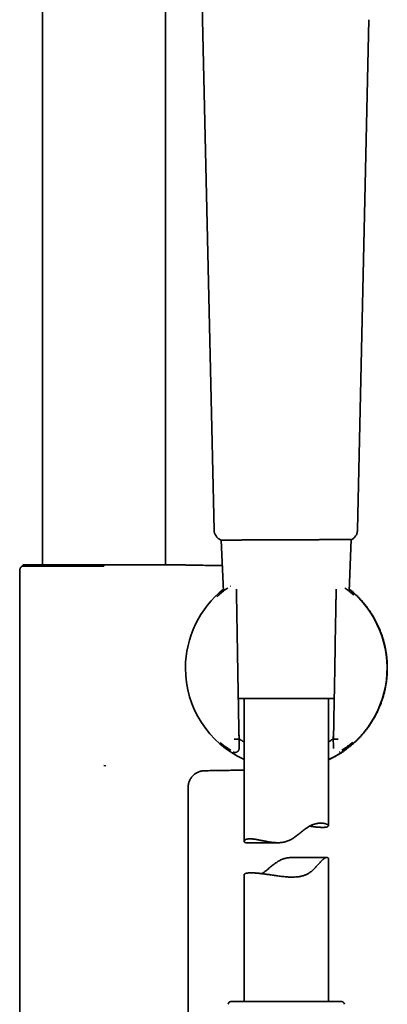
# Model space of a CAD drawing. Header units: millimetres. Extents: x 8 to 882, y 12 to 1914.
# Tile 26 of 27: x 798 to 864, y 1471 to 1646. Entities that reach past the tile are written whole.
import ezdxf

# ---------------------------------------------------------------- set-up
doc = ezdxf.new("R2010")
doc.units = ezdxf.units.MM

msp = doc.modelspace()

# ---------------------------------------------------------------- linework, layer by layer
at = {"color": 7, "linetype": 'Continuous', "lineweight": 35}
for p, q in [((802.12, 1865.95), (802.12, 1549.13)), ((824.02, 1549.13), (824.02, 1865.95)), ((832.71, 1555.35), (830.63, 1646.29)), ((860.27, 1646.29), (858.26, 1555.36)), ((833.99, 1553.57), (834.39, 1544.47)), ((849.6, 1553.63), (849.61, 1553.63)), ((856.75, 1544.47), (857.15, 1553.66)), ((857.15, 1553.66), (857.24, 1553.66)), ((798.07, 1548.1), (798.07, 1453.47)), ((798.69, 1549.13), (798.47, 1548.91)), ((798.69, 1549.13), (814.73, 1549.13)), ((813.07, 1548.91), (813.07, 1548.95)), ((814.73, 1549.13), (814.73, 1549.13)), ((836.71, 1542.96), (836.68, 1544.78)), ((854.46, 1544.78), (854.43, 1542.96)), ((854.46, 1544.78), (854.47, 1544.78)), ((836.71, 1542.96), (836.71, 1542.96)), ((854.42, 1542.96), (854.42, 1542.96)), ((854.12, 1525.31), (837.02, 1525.31)), ((838.07, 1525.31), (838.07, 1499.88)), ((853.07, 1502.64), (853.07, 1525.31)), ((837.02, 1518.06), (837.02, 1518.06)), ((837.02, 1518.06), (837.19, 1518.06)), ((837.14, 1519.01), (837.17, 1518.22)), ((837.15, 1518.81), (837.19, 1518.21)), ((837.17, 1518.22), (837.16, 1518.23)), ((837.16, 1516.4), (837.19, 1518.11)), ((853.94, 1518.58), (853.98, 1516.4)), ((853.98, 1518.83), (853.95, 1518.21)), ((853.95, 1518.06), (854.12, 1518.06)), ((853.99, 1519.01), (853.96, 1518.22)), ((853.96, 1518.22), (853.97, 1518.23)), ((854.12, 1518.06), (854.12, 1518.06)), ((837.15, 1516.4), (837.15, 1516.4)), ((813.07, 1513.41), (813.36, 1513.35)), ((813.39, 1513.39), (813.36, 1513.35)), ((828.07, 1453.47), (828.07, 1509.45)), ((838.43, 1499.62), (844.07, 1499.62)), ((852.82, 1496.99), (846.68, 1496.99)), ((853.07, 1471.31), (853.07, 1496.8)), ((838.07, 1493.92), (838.07, 1471.31)), ((837.32, 1471.31), (835.7, 1471.31)), ((855.44, 1471.31), (837.32, 1471.31))]:
    msp.add_line(p, q, dxfattribs=at)
at = {"color": 7, "linetype": 'Continuous', "lineweight": 35, "flags": 128}
for points in [[(837.19, 1518.21), (837.18, 1518.22), (837.17, 1518.22)], [(853.96, 1518.22), (853.95, 1518.21), (853.95, 1518.21)]]:
    msp.add_lwpolyline(points, dxfattribs=at)
at = {"color": 7, "linetype": 'Continuous', "lineweight": 35}
for centre, radius, start, end in [((834.71, 1555.4), 2, 181.3108, 246.4574), ((845.57, 1530.75), 17.96, 128.5526, 180), ((845.57, 1530.75), 17.96, 294.6793, 51.4474), ((845.57, 1530.75), 17.96, 180, 245.3207), ((835.7, 1470.81), 0.5, 90, 177.5187), ((855.44, 1470.81), 0.5, 2.4813, 90)]:
    msp.add_arc(centre, radius, start, end, dxfattribs=at)
msp.add_ellipse((855.26, 1593.99), major_axis=(1.31, 75.92), ratio=0.001218, start_param=3.079851, end_param=3.141615, dxfattribs=at)
for points, knots in [([(836.39, 1715.12), (836.28, 1714.65), (836.05, 1713.71), (835.72, 1712.32), (835.4, 1710.95), (835.09, 1709.62), (834.8, 1708.33), (834.52, 1707.09), (834.26, 1705.9), (834.02, 1704.77), (833.79, 1703.67), (833.57, 1702.6), (833.36, 1701.56), (833.17, 1700.55), (832.98, 1699.57), (832.81, 1698.61), (832.65, 1697.69), (832.49, 1696.8), (832.35, 1695.94), (832.22, 1695.11), (832.1, 1694.31), (831.98, 1693.53), (831.87, 1692.78), (831.77, 1692.04), (831.67, 1691.34), (831.58, 1690.65), (831.5, 1690), (831.42, 1689.38), (831.35, 1688.78), (831.29, 1688.21), (831.23, 1687.66), (831.17, 1687.13), (831.12, 1686.63), (831.07, 1686.14), (831.03, 1685.67), (830.98, 1685.18), (830.94, 1684.68), (830.89, 1684.13), (830.84, 1683.55), (830.8, 1682.93), (830.75, 1682.29), (830.7, 1681.61), (830.66, 1680.91), (830.61, 1680.19), (830.57, 1679.46), (830.53, 1678.72), (830.5, 1677.95), (830.46, 1677.15), (830.43, 1676.33), (830.4, 1675.48), (830.37, 1674.61), (830.35, 1673.71), (830.33, 1672.78), (830.31, 1671.82), (830.3, 1670.85), (830.29, 1669.85), (830.29, 1668.83), (830.28, 1667.77), (830.28, 1666.67), (830.29, 1665.53), (830.3, 1664.37), (830.31, 1663.17), (830.32, 1661.94), (830.34, 1660.69), (830.36, 1659.42), (830.38, 1658.11), (830.41, 1656.76), (830.44, 1655.37), (830.47, 1653.94), (830.5, 1652.47), (830.53, 1650.97), (830.57, 1649.44), (830.6, 1647.87), (830.63, 1646.82), (830.64, 1646.29)], [0, 0, 0, 0, 0.021111, 0.041756, 0.061917, 0.081581, 0.100737, 0.119382, 0.136489, 0.153137, 0.169329, 0.185067, 0.200353, 0.215193, 0.229592, 0.243554, 0.257086, 0.270192, 0.282656, 0.294721, 0.306391, 0.317672, 0.328762, 0.339459, 0.349765, 0.359686, 0.369224, 0.378224, 0.386861, 0.395138, 0.403059, 0.410774, 0.418122, 0.425104, 0.431817, 0.438807, 0.446156, 0.453866, 0.462418, 0.471375, 0.480736, 0.490503, 0.500678, 0.511263, 0.521621, 0.532347, 0.543445, 0.554917, 0.566769, 0.579003, 0.591625, 0.60464, 0.618054, 0.631872, 0.645843, 0.660217, 0.675002, 0.690203, 0.706117, 0.722478, 0.739294, 0.756573, 0.774322, 0.792218, 0.810578, 0.829406, 0.848706, 0.868888, 0.889559, 0.910718, 0.932355, 0.95446, 0.977015, 1, 1, 1, 1]), ([(858.26, 1555.36), (858.26, 1555.28), (858.25, 1555.12), (858.2, 1554.87), (858.12, 1554.63), (858, 1554.4), (857.85, 1554.18), (857.68, 1553.97), (857.47, 1553.8), (857.32, 1553.7), (857.24, 1553.66)], [0, 0, 0, 0, 0.114167, 0.233114, 0.35619, 0.482569, 0.611267, 0.741182, 0.871149, 1, 1, 1, 1]), ([(833.92, 1553.57), (833.92, 1553.57), (833.92, 1553.57), (833.94, 1553.57), (833.96, 1553.57), (834.01, 1553.57), (834.07, 1553.57), (834.15, 1553.57), (834.24, 1553.57), (834.33, 1553.57), (834.44, 1553.57), (834.56, 1553.57), (834.71, 1553.57), (834.89, 1553.57), (835.09, 1553.57), (835.31, 1553.57), (835.54, 1553.57), (835.8, 1553.57), (836.07, 1553.57), (836.36, 1553.57), (836.66, 1553.57), (836.99, 1553.57), (837.33, 1553.57), (837.69, 1553.57), (838.07, 1553.58), (838.46, 1553.58), (838.87, 1553.58), (839.28, 1553.58), (839.7, 1553.58), (840.12, 1553.58), (840.55, 1553.58), (840.99, 1553.58), (841.44, 1553.59), (841.9, 1553.59), (842.36, 1553.59), (842.86, 1553.59), (843.38, 1553.6), (843.94, 1553.6), (844.49, 1553.6), (844.87, 1553.6), (845.06, 1553.6)], [0, 0, 0, 0, 0.01988, 0.039759, 0.059717, 0.079676, 0.106624, 0.133619, 0.154121, 0.174623, 0.195203, 0.215784, 0.242263, 0.268783, 0.295628, 0.322473, 0.349493, 0.376513, 0.403873, 0.431281, 0.458806, 0.486433, 0.514113, 0.542168, 0.570278, 0.598766, 0.627309, 0.655959, 0.682738, 0.70956, 0.736716, 0.763872, 0.791207, 0.818543, 0.846227, 0.873959, 0.90528, 0.93675, 0.968297, 1, 1, 1, 1]), ([(845.06, 1553.6), (845.17, 1553.6), (845.41, 1553.6), (845.76, 1553.61), (845.99, 1553.61), (846.11, 1553.61)], [0, 0, 0, 0, 0.335806, 0.667724, 1, 1, 1, 1]), ([(846.11, 1553.61), (846.23, 1553.61), (846.46, 1553.61), (846.82, 1553.61), (847.17, 1553.61), (847.56, 1553.62), (848, 1553.62), (848.47, 1553.62), (848.94, 1553.62), (849.4, 1553.62), (849.86, 1553.63), (850.3, 1553.63), (850.73, 1553.63), (851.15, 1553.63), (851.57, 1553.63), (851.98, 1553.64), (852.38, 1553.64), (852.77, 1553.64), (853.12, 1553.64), (853.43, 1553.64), (853.7, 1553.64), (853.96, 1553.64), (854.24, 1553.65), (854.54, 1553.65), (854.85, 1553.65), (855.15, 1553.65), (855.43, 1553.65), (855.69, 1553.65), (855.92, 1553.65), (856.13, 1553.65), (856.32, 1553.65), (856.5, 1553.65), (856.66, 1553.65), (856.8, 1553.65), (856.93, 1553.66), (857.04, 1553.66), (857.13, 1553.66), (857.19, 1553.66), (857.24, 1553.66), (857.24, 1553.66), (857.24, 1553.66)], [0, 0, 0, 0, 0.019982, 0.039964, 0.060026, 0.080087, 0.107175, 0.134309, 0.161775, 0.189289, 0.216896, 0.243512, 0.27017, 0.297156, 0.324142, 0.351306, 0.37847, 0.40598, 0.433538, 0.454206, 0.474873, 0.495629, 0.516384, 0.544447, 0.572565, 0.601065, 0.629619, 0.658283, 0.684946, 0.711651, 0.738689, 0.765726, 0.792942, 0.820158, 0.847719, 0.875327, 0.906316, 0.937447, 0.96865, 1, 1, 1, 1]), ([(798.48, 1548.91), (798.45, 1548.89), (798.38, 1548.84), (798.3, 1548.75), (798.23, 1548.65), (798.17, 1548.54), (798.12, 1548.43), (798.09, 1548.32), (798.07, 1548.21), (798.07, 1548.14), (798.07, 1548.1)], [0, 0, 0, 0, 0.1302532, 0.2608194, 0.3907182, 0.5189989, 0.644781, 0.7672867, 0.8858644, 1, 1, 1, 1]), ([(813.07, 1548.9), (812.9, 1548.9), (812.57, 1548.9), (812.07, 1548.9), (811.57, 1548.9), (811.07, 1548.9), (810.57, 1548.9), (810.08, 1548.9), (809.58, 1548.9), (809.09, 1548.9), (808.61, 1548.91), (808.13, 1548.91), (807.65, 1548.91), (807.15, 1548.91), (806.63, 1548.91), (806.09, 1548.9), (805.55, 1548.9), (805.03, 1548.9), (804.52, 1548.9), (804.03, 1548.91), (803.55, 1548.91), (803.09, 1548.91), (802.66, 1548.91), (802.24, 1548.91), (801.85, 1548.91), (801.49, 1548.91), (801.17, 1548.91), (800.87, 1548.91), (800.6, 1548.91), (800.34, 1548.91), (800.11, 1548.91), (799.9, 1548.91), (799.71, 1548.91), (799.53, 1548.91), (799.36, 1548.91), (799.2, 1548.91), (799.03, 1548.91), (798.88, 1548.91), (798.75, 1548.91), (798.64, 1548.91), (798.56, 1548.91), (798.5, 1548.91), (798.48, 1548.91), (798.48, 1548.91), (798.48, 1548.91)], [0, 0, 0, 0, 0.021835, 0.043695, 0.065583, 0.087499, 0.109426, 0.131353, 0.153392, 0.175432, 0.197594, 0.219756, 0.24202, 0.264284, 0.290768, 0.317365, 0.344011, 0.370875, 0.397792, 0.42493, 0.45212, 0.479429, 0.50558, 0.531772, 0.558013, 0.584298, 0.606793, 0.629288, 0.6519, 0.674512, 0.695111, 0.71571, 0.736394, 0.757078, 0.776505, 0.79595, 0.822301, 0.848763, 0.87527, 0.901985, 0.928747, 0.955719, 0.98274, 1, 1, 1, 1]), ([(814.73, 1549.13), (815, 1549.13), (815.47, 1549.13), (816.14, 1549.13), (816.64, 1549.13), (817.04, 1549.13), (817.34, 1549.13), (817.63, 1549.13), (817.83, 1549.13), (817.93, 1549.13)], [0, 0, 0, 0, 0.250874, 0.437475, 0.624132, 0.71781, 0.811477, 0.90575, 1, 1, 1, 1]), ([(817.93, 1549.13), (818.1, 1549.13), (818.45, 1549.13), (818.96, 1549.13), (819.48, 1549.13), (820, 1549.13), (820.53, 1549.13), (821.04, 1549.13), (821.54, 1549.13), (822.03, 1549.13), (822.5, 1549.13), (822.95, 1549.13), (823.39, 1549.13), (823.81, 1549.13), (824.21, 1549.13), (824.59, 1549.13), (824.95, 1549.13), (825.28, 1549.13), (825.6, 1549.13), (825.9, 1549.13), (826.17, 1549.13), (826.42, 1549.13), (826.65, 1549.13), (826.85, 1549.13), (827.04, 1549.13), (827.19, 1549.13), (827.33, 1549.13), (827.44, 1549.13), (827.52, 1549.13), (827.59, 1549.13), (827.62, 1549.13), (827.63, 1549.13), (827.63, 1549.13)], [0, 0, 0, 0, 0.03102, 0.062052, 0.093072, 0.126881, 0.16072, 0.194558, 0.228368, 0.262177, 0.296015, 0.329853, 0.363662, 0.397379, 0.431124, 0.46487, 0.498586, 0.532115, 0.565672, 0.599231, 0.63276, 0.666285, 0.699838, 0.733391, 0.766916, 0.800441, 0.833994, 0.867546, 0.901071, 0.934305, 0.967568, 1, 1, 1, 1]), ([(827.88, 1549.1), (827.83, 1549.1), (827.75, 1549.1), (827.66, 1549.12), (827.62, 1549.13)], [0, 0, 0, 0, 0.495809, 1, 1, 1, 1]), ([(834.19, 1549.01), (834.03, 1549.01), (833.38, 1549.02), (832.23, 1549.04), (830.73, 1549.06), (829.27, 1549.08), (828.32, 1549.09), (827.88, 1549.1)], [0, 0, 0, 0, 0.075831, 0.308584, 0.546814, 0.790408, 1, 1, 1, 1]), ([(834.89, 1544.86), (834.8, 1544.8), (834.62, 1544.66), (834.38, 1544.47), (834.15, 1544.28), (833.95, 1544.11), (833.76, 1543.96), (833.6, 1543.81), (833.46, 1543.68), (833.33, 1543.57), (833.25, 1543.49), (833.21, 1543.46), (833.21, 1543.45)], [0, 0, 0, 0, 0.123752, 0.247479, 0.366979, 0.482426, 0.592017, 0.697976, 0.800275, 0.898585, 0.994607, 1, 1, 1, 1]), ([(835.13, 1545.03), (835.05, 1544.98), (834.97, 1544.92), (834.9, 1544.87), (834.89, 1544.86)], [0, 0, 0, 0, 0.957889, 1, 1, 1, 1]), ([(835.61, 1545.36), (835.6, 1545.36), (835.59, 1545.35), (835.58, 1545.34), (835.58, 1545.34)], [0, 0, 0, 0, 0.519363, 1, 1, 1, 1]), ([(853.07, 1514.4), (853.24, 1514.48), (853.6, 1514.65), (854.13, 1514.92), (854.65, 1515.21), (855.15, 1515.51), (855.62, 1515.82), (856.09, 1516.14), (856.56, 1516.5), (857.03, 1516.87), (857.48, 1517.25), (857.89, 1517.63), (858.28, 1518.01), (858.65, 1518.39), (858.99, 1518.76), (859.3, 1519.12), (859.59, 1519.48), (859.86, 1519.82), (860.11, 1520.14), (860.33, 1520.46), (860.58, 1520.83), (860.87, 1521.27), (861.17, 1521.78), (861.47, 1522.31), (861.75, 1522.86), (862.02, 1523.44), (862.27, 1524.04), (862.51, 1524.65), (862.72, 1525.29), (862.92, 1525.95), (863.09, 1526.63), (863.24, 1527.33), (863.36, 1528.01), (863.45, 1528.66), (863.51, 1529.3), (863.55, 1529.95), (863.57, 1530.6), (863.56, 1531.26), (863.53, 1531.91), (863.48, 1532.55), (863.41, 1533.17), (863.31, 1533.78), (863.2, 1534.36), (863.08, 1534.93), (862.94, 1535.47), (862.79, 1536), (862.62, 1536.53), (862.43, 1537.06), (862.22, 1537.6), (862, 1538.11), (861.77, 1538.59), (861.54, 1539.06), (861.31, 1539.48), (861.09, 1539.87), (860.88, 1540.21), (860.66, 1540.56), (860.43, 1540.91), (860.18, 1541.27), (859.89, 1541.65), (859.6, 1542.02), (859.31, 1542.37), (859.02, 1542.71), (858.71, 1543.05), (858.38, 1543.4), (858.02, 1543.75), (857.64, 1544.11), (857.23, 1544.47), (856.94, 1544.71), (856.78, 1544.84), (856.76, 1544.85)], [0, 0, 0, 0, 0.015882, 0.032512, 0.048676, 0.06439, 0.079672, 0.094532, 0.111511, 0.127911, 0.143733, 0.158975, 0.173898, 0.188218, 0.201933, 0.215043, 0.227547, 0.239237, 0.250342, 0.260861, 0.271132, 0.286992, 0.303211, 0.319788, 0.336723, 0.354013, 0.371659, 0.389659, 0.408013, 0.426716, 0.445766, 0.465158, 0.484886, 0.502054, 0.51945, 0.537063, 0.554879, 0.572887, 0.59081, 0.608321, 0.625409, 0.642065, 0.658279, 0.674043, 0.689346, 0.704183, 0.718553, 0.734758, 0.750399, 0.765512, 0.780126, 0.79427, 0.807967, 0.819366, 0.830461, 0.841276, 0.852536, 0.86464, 0.8776, 0.891431, 0.902898, 0.914926, 0.927529, 0.940716, 0.954496, 0.968617, 0.98333, 0.998647, 1, 1, 1, 1]), ([(856.23, 1544.87), (856.22, 1544.88), (856.15, 1544.93), (856.08, 1544.98), (856, 1545.04)], [0, 0, 0, 0, 0.037807, 1, 1, 1, 1]), ([(857.62, 1543.73), (857.62, 1543.73), (857.58, 1543.78), (857.47, 1543.87), (857.31, 1544.01), (857.13, 1544.16), (856.93, 1544.33), (856.71, 1544.5), (856.48, 1544.68), (856.31, 1544.81), (856.23, 1544.87)], [0, 0, 0, 0, 0.005683, 0.135011, 0.2704, 0.411984, 0.551299, 0.696421, 0.847525, 1, 1, 1, 1]), ([(837.14, 1518.85), (837.11, 1520.19), (837.06, 1522.87), (836.99, 1526.88), (836.92, 1530.9), (836.85, 1534.92), (836.78, 1538.94), (836.74, 1541.62), (836.71, 1542.96)], [0, 0, 0, 0, 0.166684, 0.333347, 0.5, 0.666654, 0.833317, 1, 1, 1, 1]), ([(854.42, 1542.96), (854.4, 1541.62), (854.35, 1538.94), (854.28, 1534.92), (854.22, 1530.9), (854.14, 1526.88), (854.07, 1522.87), (854.02, 1520.19), (854, 1518.85)], [0, 0, 0, 0, 0.166683, 0.333346, 0.5, 0.666653, 0.833316, 1, 1, 1, 1]), ([(837.14, 1519.01), (837.14, 1519.02), (837.14, 1519.04), (837.14, 1519.09), (837.14, 1519.17), (837.13, 1519.27), (837.13, 1519.39), (837.13, 1519.53), (837.12, 1519.67), (837.12, 1519.79), (837.12, 1519.89), (837.12, 1519.98), (837.11, 1520.08), (837.11, 1520.17), (837.11, 1520.23), (837.11, 1520.25)], [0, 0, 0, 0, 0.013809, 0.079562, 0.151602, 0.235946, 0.330811, 0.466056, 0.585821, 0.689133, 0.754878, 0.811889, 0.875357, 0.951295, 1, 1, 1, 1]), ([(854.03, 1520.25), (854.02, 1520.23), (854.02, 1520.16), (854.02, 1520.05), (854.02, 1519.92), (854.02, 1519.8), (854.01, 1519.67), (854.01, 1519.53), (854.01, 1519.39), (854, 1519.27), (854, 1519.17), (854, 1519.09), (853.99, 1519.04), (853.99, 1519.01), (853.99, 1519.01)], [0, 0, 0, 0, 0.047292, 0.145931, 0.224224, 0.309877, 0.413376, 0.533349, 0.668814, 0.765467, 0.8511, 0.923932, 0.991266, 1, 1, 1, 1]), ([(837.02, 1518.06), (837.01, 1518.06), (837.01, 1518.06), (836.97, 1518.06), (836.92, 1518.06), (836.85, 1518.05), (836.77, 1518.05), (836.67, 1518.05), (836.56, 1518.05), (836.45, 1518.05), (836.36, 1518.05), (836.31, 1518.05), (836.3, 1518.05)], [0, 0, 0, 0, 0.107024, 0.217152, 0.324176, 0.434303, 0.541334, 0.651469, 0.758516, 0.868667, 0.973896, 1, 1, 1, 1]), ([(837.19, 1518.06), (837.19, 1518.07), (837.19, 1518.07), (837.19, 1518.1), (837.19, 1518.14), (837.19, 1518.18), (837.19, 1518.21)], [0, 0, 0, 0, 0.185757, 0.37268, 0.559462, 1, 1, 1, 1]), ([(838.07, 1517.59), (837.97, 1517.64), (837.66, 1517.81), (837.39, 1517.99), (837.2, 1518.12)], [0, 0, 0, 0, 0.299637, 1, 1, 1, 1]), ([(853.95, 1518.13), (853.94, 1518.13), (853.76, 1518), (853.47, 1517.82), (853.15, 1517.64), (853.07, 1517.59)], [0, 0, 0, 0, 0.008953, 0.724522, 1, 1, 1, 1]), ([(854.83, 1518.05), (854.82, 1518.05), (854.77, 1518.05), (854.68, 1518.05), (854.57, 1518.05), (854.46, 1518.05), (854.37, 1518.05), (854.28, 1518.05), (854.21, 1518.06), (854.16, 1518.06), (854.13, 1518.06), (854.12, 1518.06), (854.12, 1518.06)], [0, 0, 0, 0, 0.026104, 0.133167, 0.243335, 0.350398, 0.460566, 0.567621, 0.677782, 0.784821, 0.894965, 1, 1, 1, 1]), ([(833.86, 1517.43), (833.87, 1517.43), (833.88, 1517.41), (833.92, 1517.38), (833.98, 1517.33), (834.05, 1517.27), (834.14, 1517.2), (834.25, 1517.11), (834.37, 1517.02), (834.5, 1516.91), (834.65, 1516.8), (834.83, 1516.67), (835.02, 1516.53), (835.24, 1516.37), (835.45, 1516.23), (835.6, 1516.13), (835.66, 1516.09)], [0, 0, 0, 0, 0.007985, 0.063564, 0.12448, 0.190777, 0.2625, 0.339687, 0.411731, 0.487985, 0.56844, 0.653064, 0.741803, 0.834574, 0.93126, 1, 1, 1, 1]), ([(836.08, 1515.82), (836.09, 1515.82), (836.12, 1515.8), (836.17, 1515.78), (836.21, 1515.76), (836.27, 1515.74), (836.33, 1515.73), (836.4, 1515.72), (836.47, 1515.71), (836.55, 1515.72), (836.63, 1515.74), (836.72, 1515.76), (836.8, 1515.8), (836.88, 1515.85), (836.95, 1515.92), (837.02, 1516), (837.07, 1516.09), (837.12, 1516.19), (837.15, 1516.29), (837.15, 1516.37), (837.15, 1516.4)], [0, 0, 0, 0, 0.06151, 0.134712, 0.189435, 0.23318, 0.274376, 0.316204, 0.36361, 0.404737, 0.45482, 0.513946, 0.564088, 0.618838, 0.677654, 0.739766, 0.804199, 0.869829, 0.935476, 1, 1, 1, 1]), ([(855.47, 1516.09), (855.54, 1516.13), (855.69, 1516.23), (855.91, 1516.38), (856.13, 1516.54), (856.32, 1516.68), (856.5, 1516.81), (856.65, 1516.93), (856.79, 1517.03), (856.91, 1517.13), (857.02, 1517.22), (857.11, 1517.29), (857.18, 1517.35), (857.24, 1517.4), (857.28, 1517.44), (857.32, 1517.47), (857.35, 1517.49), (857.36, 1517.5), (857.36, 1517.5), (857.36, 1517.5)], [0, 0, 0, 0, 0.0620309, 0.1483502, 0.230708, 0.3090634, 0.3833961, 0.4537032, 0.5199945, 0.5922827, 0.6591699, 0.7206983, 0.7769082, 0.8278346, 0.8735044, 0.913936, 0.9516398, 0.9892204, 1, 1, 1, 1]), ([(855.01, 1515.8), (855.01, 1515.8), (855.03, 1515.81), (855.04, 1515.82), (855.05, 1515.82)], [0, 0, 0, 0, 0.347437, 1, 1, 1, 1]), ([(831.03, 1512.45), (831.11, 1512.45), (831.66, 1512.46), (832.67, 1512.48), (834.03, 1512.5), (835.36, 1512.52), (836.68, 1512.55), (837.58, 1512.56), (838.04, 1512.58), (838.07, 1512.58)], [0, 0, 0, 0, 0.037948, 0.234464, 0.427299, 0.616567, 0.802366, 0.988468, 1, 1, 1, 1]), ([(828.07, 1509.45), (828.07, 1509.55), (828.08, 1509.74), (828.12, 1510.02), (828.18, 1510.28), (828.26, 1510.51), (828.35, 1510.73), (828.45, 1510.92), (828.55, 1511.09), (828.65, 1511.23), (828.75, 1511.36), (828.85, 1511.47), (828.95, 1511.58), (829.07, 1511.7), (829.23, 1511.83), (829.42, 1511.96), (829.62, 1512.09), (829.82, 1512.18), (830.01, 1512.26), (830.19, 1512.32), (830.38, 1512.38), (830.59, 1512.42), (830.8, 1512.44), (830.95, 1512.45), (831.03, 1512.45)], [0, 0, 0, 0, 0.062162, 0.122137, 0.179351, 0.233301, 0.28356, 0.329783, 0.371705, 0.409129, 0.44193, 0.472973, 0.50456, 0.536656, 0.585653, 0.635545, 0.686161, 0.738353, 0.776281, 0.816787, 0.859666, 0.90468, 0.951558, 1, 1, 1, 1]), ([(839.1, 1500.32), (839.16, 1500.32), (839.3, 1500.32), (839.53, 1500.3), (839.78, 1500.27), (840.05, 1500.24), (840.33, 1500.19), (840.63, 1500.13), (840.93, 1500.07), (841.25, 1500.01), (841.58, 1499.94), (841.92, 1499.87), (842.28, 1499.81), (842.66, 1499.74), (843.06, 1499.69), (843.41, 1499.65), (843.7, 1499.63), (843.92, 1499.63), (844.14, 1499.62), (844.4, 1499.63), (844.7, 1499.65), (845.03, 1499.7), (845.36, 1499.77), (845.69, 1499.87), (846.01, 1499.99), (846.31, 1500.14), (846.61, 1500.3), (846.91, 1500.5), (847.22, 1500.71), (847.53, 1500.95), (847.84, 1501.19), (848.14, 1501.43), (848.44, 1501.68), (848.74, 1501.92), (849.04, 1502.14), (849.3, 1502.32), (849.51, 1502.45), (849.68, 1502.55), (849.84, 1502.63), (850.01, 1502.71), (850.17, 1502.79), (850.33, 1502.85), (850.5, 1502.91), (850.65, 1502.96), (850.81, 1503), (851.01, 1503.05), (851.25, 1503.09), (851.53, 1503.11), (851.77, 1503.12), (851.99, 1503.11), (852.18, 1503.09), (852.35, 1503.06), (852.51, 1503.02), (852.64, 1502.98), (852.76, 1502.93), (852.86, 1502.88), (852.94, 1502.83), (853, 1502.77), (853.05, 1502.72), (853.07, 1502.67), (853.07, 1502.62), (853.05, 1502.57), (853, 1502.52), (852.93, 1502.48), (852.84, 1502.44), (852.72, 1502.41), (852.58, 1502.39), (852.42, 1502.37), (852.24, 1502.36), (852.04, 1502.36), (851.82, 1502.36), (851.58, 1502.37), (851.33, 1502.39), (851.06, 1502.41), (850.78, 1502.44), (850.48, 1502.47), (850.16, 1502.51), (849.91, 1502.54), (849.76, 1502.56), (849.72, 1502.57)], [0, 0, 0, 0, 0.014238, 0.028641, 0.043097, 0.057665, 0.072282, 0.086893, 0.101105, 0.115464, 0.129864, 0.14435, 0.158876, 0.173384, 0.189317, 0.205322, 0.213374, 0.221426, 0.229535, 0.237644, 0.249685, 0.261798, 0.274007, 0.286316, 0.298346, 0.310459, 0.322644, 0.334876, 0.349132, 0.363448, 0.377786, 0.392201, 0.406633, 0.421147, 0.435694, 0.450323, 0.458017, 0.465711, 0.473466, 0.481221, 0.489049, 0.496877, 0.50477, 0.512664, 0.520345, 0.528026, 0.543492, 0.55907, 0.574737, 0.588323, 0.602062, 0.615846, 0.629723, 0.643641, 0.657542, 0.671363, 0.685324, 0.699322, 0.713401, 0.727517, 0.741611, 0.756707, 0.771972, 0.787287, 0.802716, 0.818199, 0.833677, 0.84829, 0.863066, 0.877891, 0.892825, 0.907809, 0.922785, 0.937063, 0.951495, 0.965971, 0.980544, 0.995161, 1, 1, 1, 1]), ([(838.43, 1499.63), (838.4, 1499.63), (838.35, 1499.63), (838.28, 1499.64), (838.22, 1499.66), (838.17, 1499.69), (838.13, 1499.73), (838.1, 1499.76), (838.08, 1499.81), (838.07, 1499.85), (838.07, 1499.91), (838.09, 1499.98), (838.14, 1500.06), (838.22, 1500.13), (838.32, 1500.19), (838.44, 1500.24), (838.57, 1500.27), (838.73, 1500.3), (838.9, 1500.32), (839.03, 1500.32), (839.1, 1500.32)], [0, 0, 0, 0, 0.040762, 0.08343, 0.126099, 0.169101, 0.212105, 0.255417, 0.298729, 0.342282, 0.385835, 0.463133, 0.540747, 0.611363, 0.682239, 0.748807, 0.811268, 0.873939, 0.936856, 1, 1, 1, 1]), ([(838.07, 1493.92), (838.07, 1493.93), (838.07, 1493.96), (838.09, 1494), (838.13, 1494.05), (838.2, 1494.09), (838.29, 1494.14), (838.4, 1494.17), (838.54, 1494.2), (838.7, 1494.23), (838.88, 1494.24), (839.08, 1494.25), (839.3, 1494.26), (839.54, 1494.25), (839.8, 1494.24), (840.07, 1494.23), (840.35, 1494.21), (840.65, 1494.18), (840.96, 1494.14), (841.29, 1494.1), (841.63, 1494.06), (841.98, 1494.01), (842.34, 1493.96), (842.71, 1493.91), (843.09, 1493.85), (843.49, 1493.79), (843.89, 1493.74), (844.29, 1493.68), (844.71, 1493.63), (845.13, 1493.58), (845.56, 1493.54), (845.99, 1493.51), (846.42, 1493.5), (846.85, 1493.5), (847.27, 1493.51), (847.62, 1493.55), (847.9, 1493.59), (848.11, 1493.62), (848.31, 1493.67), (848.51, 1493.72), (848.7, 1493.78), (848.89, 1493.85), (849.07, 1493.92), (849.25, 1494), (849.42, 1494.09), (849.59, 1494.19), (849.75, 1494.3), (849.95, 1494.44), (850.17, 1494.62), (850.41, 1494.84), (850.64, 1495.07), (850.86, 1495.31), (851.08, 1495.54), (851.28, 1495.78), (851.48, 1496), (851.68, 1496.21), (851.87, 1496.41), (852.02, 1496.56), (852.13, 1496.66), (852.22, 1496.73), (852.3, 1496.79), (852.38, 1496.84), (852.46, 1496.89), (852.53, 1496.92), (852.6, 1496.95), (852.69, 1496.98), (852.79, 1496.99), (852.87, 1496.99), (852.94, 1496.97), (852.98, 1496.95), (853.02, 1496.92), (853.05, 1496.89), (853.06, 1496.85), (853.07, 1496.82), (853.07, 1496.8), (853.07, 1496.8)], [0, 0, 0, 0, 0.007114, 0.023178, 0.040385, 0.057784, 0.075241, 0.092827, 0.110474, 0.128116, 0.144772, 0.161614, 0.178512, 0.195533, 0.212612, 0.229682, 0.245956, 0.262405, 0.278905, 0.295516, 0.312177, 0.328821, 0.345439, 0.362234, 0.379078, 0.396031, 0.413034, 0.430019, 0.447228, 0.464634, 0.4821, 0.49971, 0.517393, 0.535092, 0.552768, 0.570548, 0.579507, 0.588466, 0.597492, 0.606519, 0.615377, 0.624236, 0.633168, 0.6421, 0.651117, 0.660135, 0.669225, 0.678315, 0.693872, 0.709499, 0.725154, 0.740892, 0.756647, 0.772483, 0.788344, 0.804269, 0.819927, 0.835668, 0.843609, 0.851549, 0.859571, 0.867594, 0.875439, 0.883285, 0.891203, 0.899122, 0.915099, 0.931182, 0.942224, 0.953267, 0.964396, 0.975525, 0.986734, 0.997943, 1, 1, 1, 1]), ([(846.68, 1496.99), (846.65, 1496.99), (846.56, 1496.99), (846.35, 1496.98), (846.05, 1496.96), (845.71, 1496.91), (845.38, 1496.84), (845.05, 1496.75), (844.74, 1496.62), (844.43, 1496.48), (844.14, 1496.31), (843.84, 1496.12), (843.54, 1495.9), (843.23, 1495.67), (842.93, 1495.43), (842.63, 1495.18), (842.34, 1494.94), (842.04, 1494.7), (841.75, 1494.47), (841.5, 1494.29), (841.32, 1494.18), (841.24, 1494.13), (841.21, 1494.11)], [0, 0, 0, 0, 0.010341, 0.044846, 0.096088, 0.147635, 0.19959, 0.25197, 0.303166, 0.354711, 0.406564, 0.458618, 0.519285, 0.580202, 0.641218, 0.702561, 0.763976, 0.825739, 0.887647, 0.9499, 0.98264, 1, 1, 1, 1])]:
    msp.add_open_spline(points, degree=3, knots=knots, dxfattribs=at)

doc.saveas('drawing.dxf')
